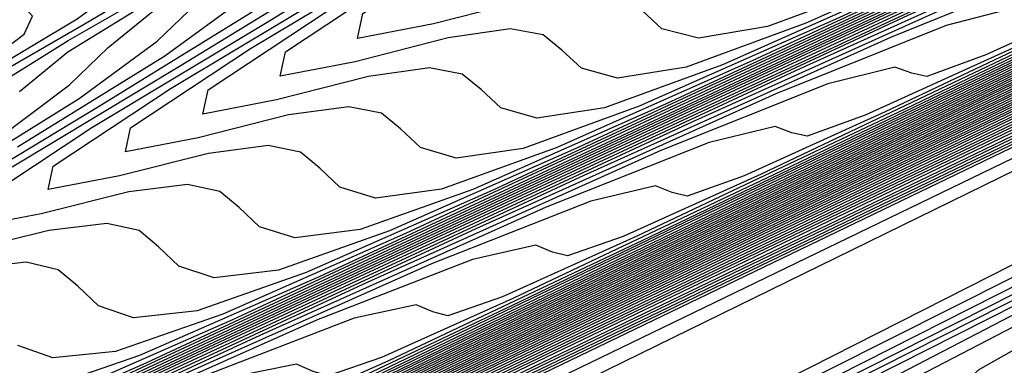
# Model space of a CAD drawing. Extents: x 3249832 to 3255657, y 13789405 to 13793316.
# Tile 99 of 256: x 3255305.51 to 3255313.05, y 13790151.37 to 13790154.02. Entities that reach past the tile are written whole.
import ezdxf

# ---------------------------------------------------------------- set-up
doc = ezdxf.new("R2010")
doc.units = 0
doc.header["$LTSCALE"] = 100
doc.header["$MEASUREMENT"] = 0
for name, color, linetype in [('GRATIO_CON', 10, 'CONTINUOUS'), ('GRATIO_ICON', 7, 'CONTINUOUS'), ('TARGETS_EAST', 7, 'CONTINUOUS')]:
    doc.layers.add(name, color=color, linetype=linetype)

# ---------------------------------------------------------------- blocks, each defined once
blk = doc.blocks.new('Gratio_032316_contours')
at = {"layer": 'GRATIO_CON', "color": 5, "linetype": 'Continuous', "flags": 128}
for points in [[(3255363.3626, 13790177.2744), (3255362.8508, 13790177.0238), (3255359.2644, 13790175.2916), (3255349.5288, 13790170.5964), (3255332.0737, 13790162.1815), (3255311.3462, 13790152.1899), (3255293.2974, 13790143.4894)], [(3255363.3534, 13790177.2943), (3255362.865, 13790177.0543), (3255359.4421, 13790175.4004), (3255350.1499, 13790170.9185), (3255333.493, 13790162.8881), (3255313.7321, 13790153.3624), (3255296.5669, 13790145.0881)], [(3255363.3442, 13790177.3141), (3255362.8793, 13790177.0848), (3255359.6198, 13790175.5091), (3255350.771, 13790171.2405), (3255334.8977, 13790163.5876), (3255316.0013, 13790154.4785), (3255299.4426, 13790146.4963)], [(3255363.3351, 13790177.334), (3255362.8936, 13790177.1153), (3255359.7975, 13790175.6178), (3255351.3922, 13790171.5625), (3255336.3024, 13790164.2871), (3255318.2705, 13790155.5945), (3255302.3184, 13790147.9045)], [(3255363.3168, 13790177.3737), (3255362.9221, 13790177.1764), (3255360.1529, 13790175.8353), (3255352.6344, 13790172.2066), (3255339.1118, 13790165.686), (3255322.809, 13790157.8266), (3255308.0699, 13790150.7209), (3255298.2, 13790145.9612)], [(3255363.3076, 13790177.3935), (3255362.9364, 13790177.2069), (3255360.3306, 13790175.944), (3255353.2555, 13790172.5287), (3255340.5164, 13790166.3855), (3255325.0782, 13790158.9427), (3255310.9456, 13790152.1291), (3255301.1769, 13790147.4178)], [(3255363.2985, 13790177.4128), (3255362.9507, 13790177.237), (3255360.5083, 13790176.0525), (3255353.8766, 13790172.8506), (3255341.9211, 13790167.085), (3255327.3475, 13790160.0587), (3255313.8214, 13790153.5373), (3255304.1539, 13790148.8744)], [(3255363.2899, 13790177.4293), (3255362.9654, 13790177.2653), (3255360.6862, 13790176.16), (3255354.4979, 13790173.1721), (3255343.3258, 13790167.7843), (3255329.6167, 13790161.1747), (3255316.6971, 13790154.9455), (3255307.1308, 13790150.331), (3255300.4292, 13790147.096)], [(3255363.2728, 13790177.4624), (3255362.9947, 13790177.3218), (3255361.0421, 13790176.3749), (3255355.7403, 13790173.8151), (3255346.1353, 13790169.1829), (3255334.1552, 13790163.4068), (3255322.4486, 13790157.7619), (3255313.0847, 13790153.2443), (3255305.8138, 13790149.7339), (3255299.8068, 13790146.8314)], [(3255363.2642, 13790177.4789), (3255363.0094, 13790177.3501), (3255361.22, 13790176.4823), (3255356.3615, 13790174.1365), (3255347.54, 13790169.8823), (3255336.4244, 13790164.5228), (3255325.3244, 13790159.17), (3255316.0789, 13790154.7093), (3255308.6447, 13790151.1198), (3255302.5075, 13790148.1544)], [(3255363.2556, 13790177.4954), (3255363.024, 13790177.3784), (3255361.3979, 13790176.5898), (3255356.9827, 13790174.458), (3255348.9447, 13790170.5816), (3255338.6936, 13790165.6388), (3255328.2001, 13790160.5782), (3255319.0572, 13790156.1665), (3255311.3477, 13790152.4439), (3255304.7769, 13790149.269)], [(3255363.247, 13790177.5119), (3255363.0387, 13790177.4067), (3255361.5758, 13790176.6972), (3255357.6039, 13790174.7795), (3255350.3494, 13790171.2809), (3255340.9629, 13790166.7549), (3255331.0759, 13790161.9864), (3255322.0355, 13790157.6238), (3255314.0508, 13790153.7681), (3255307.0464, 13790150.3836), (3255300.985, 13790147.4531)], [(3255363.2298, 13790177.545), (3255363.068, 13790177.4632), (3255361.9317, 13790176.9121), (3255358.8464, 13790175.4225), (3255353.1588, 13790172.6795), (3255345.5013, 13790168.9869), (3255336.8274, 13790164.8028), (3255327.9921, 13790160.5384), (3255319.457, 13790156.4164), (3255311.5852, 13790152.6127), (3255304.7086, 13790149.288)], [(3255363.2212, 13790177.5615), (3255363.0827, 13790177.4915), (3255362.1096, 13790177.0196), (3255359.4676, 13790175.744), (3255354.5636, 13790173.3789), (3255347.7706, 13790170.103), (3255339.7031, 13790166.211), (3255330.9703, 13790161.9956), (3255322.16, 13790157.7405), (3255313.8547, 13790153.7272), (3255306.5704, 13790150.2055), (3255300.5587, 13790147.2978)], [(3255363.2126, 13790177.578), (3255363.0973, 13790177.5198), (3255362.2875, 13790177.127), (3255360.0888, 13790176.0654), (3255355.9683, 13790174.0782), (3255350.0398, 13790171.219), (3255342.5789, 13790167.6192), (3255333.9486, 13790163.4529), (3255324.8631, 13790159.0647), (3255316.1241, 13790154.8418), (3255308.4322, 13790151.123), (3255302.0841, 13790148.0526)], [(3255363.204, 13790177.5946), (3255363.112, 13790177.548), (3255362.4654, 13790177.2345), (3255360.71, 13790176.3869), (3255357.373, 13790174.7775), (3255352.309, 13790172.335), (3255345.4546, 13790169.0274), (3255336.9269, 13790164.9102), (3255327.5662, 13790160.3888), (3255318.3935, 13790155.9564), (3255310.294, 13790152.0405), (3255303.6095, 13790148.8074)], [(3255363.1868, 13790177.6276), (3255363.1413, 13790177.6046), (3255362.8213, 13790177.4494), (3255361.9524, 13790177.0299), (3255360.1824, 13790176.1761), (3255356.8475, 13790174.5671), (3255351.2061, 13790171.8438), (3255342.8835, 13790167.8247), (3255332.9724, 13790163.0371), (3255322.9324, 13790158.1855), (3255314.0176, 13790153.8755), (3255306.6603, 13790150.3169), (3255301.0871, 13790147.6207)], [(3255363.1782, 13790177.6441), (3255363.1559, 13790177.6329), (3255362.9992, 13790177.5568), (3255362.5736, 13790177.3514), (3255361.5871, 13790176.8755), (3255359.1167, 13790175.6831), (3255354.0819, 13790173.252), (3255345.8618, 13790169.282), (3255335.6754, 13790164.3612), (3255325.2018, 13790159.3001), (3255315.8794, 13790154.793), (3255308.1857, 13790151.0717), (3255302.3577, 13790148.2522)], [(3255363.1697, 13790177.6606), (3255350.6237, 13790171.6008), (3255338.5563, 13790165.7713), (3255327.446, 13790160.4025), (3255317.7338, 13790155.7069), (3255309.7102, 13790151.826), (3255303.6283, 13790148.8837)], [(3255363.1622, 13790177.6756), (3255351.3249, 13790171.958), (3255339.8464, 13790166.4129), (3255329.0857, 13790161.2128), (3255319.4089, 13790156.5342), (3255311.2122, 13790152.5695), (3255304.8988, 13790149.5152)], [(3255363.1472, 13790177.7055), (3255352.7271, 13790172.6724), (3255342.4265, 13790167.6962), (3255332.3649, 13790162.8336), (3255322.7593, 13790158.1889), (3255314.2163, 13790154.0566), (3255307.4399, 13790150.7782), (3255302.9144, 13790148.5902)], [(3255363.1398, 13790177.7205), (3255353.4282, 13790173.0296), (3255343.7165, 13790168.3378), (3255334.0045, 13790163.6439), (3255324.4345, 13790159.0163), (3255315.7184, 13790154.8001), (3255308.7105, 13790151.4097), (3255304.0166, 13790149.1402)], [(3255363.1323, 13790177.7354), (3255354.1293, 13790173.3869), (3255345.0066, 13790168.9794), (3255335.6442, 13790164.4543), (3255326.1097, 13790159.8437), (3255317.2205, 13790155.5436), (3255309.9811, 13790152.0412), (3255305.1188, 13790149.6902)], [(3255363.1248, 13790177.7504), (3255354.8304, 13790173.7441), (3255346.2966, 13790169.6211), (3255337.2838, 13790165.2647), (3255327.7849, 13790160.671), (3255318.7225, 13790156.2871), (3255311.2516, 13790152.6727), (3255306.221, 13790150.2403), (3255303.2552, 13790148.8134)], [(3255363.1098, 13790177.7803), (3255356.2327, 13790174.4585), (3255348.8767, 13790170.9043), (3255340.5631, 13790166.8854), (3255331.1353, 13790162.3257), (3255321.7267, 13790157.7741), (3255313.7927, 13790153.9356), (3255308.4254, 13790151.3403), (3255305.2619, 13790149.8176)], [(3255363.1023, 13790177.7953), (3255356.9338, 13790174.8157), (3255350.1668, 13790171.546), (3255342.2027, 13790167.6958), (3255332.8105, 13790163.1531), (3255323.2287, 13790158.5176), (3255315.0633, 13790154.5671), (3255309.5276, 13790151.8904), (3255306.2652, 13790150.3197), (3255304.5271, 13790149.4986)], [(3255363.0949, 13790177.8103), (3255357.6349, 13790175.1729), (3255351.4568, 13790172.1876), (3255343.8423, 13790168.5062), (3255334.4857, 13790163.9805), (3255324.7308, 13790159.2611), (3255316.3339, 13790155.1986), (3255310.6298, 13790152.4404), (3255307.2685, 13790150.8219), (3255305.4785, 13790149.9753)], [(3255363.0874, 13790177.8253), (3255358.336, 13790175.5302), (3255352.7468, 13790172.8292), (3255345.4819, 13790169.3166), (3255336.1609, 13790164.8078), (3255326.2329, 13790160.0046), (3255317.6044, 13790155.8301), (3255311.732, 13790152.9904), (3255308.2718, 13790151.324), (3255306.43, 13790150.4521), (3255305.4986, 13790150.0381)], [(3255363.0724, 13790177.8552), (3255359.7383, 13790176.2446), (3255355.3269, 13790174.1125), (3255348.7612, 13790170.9373), (3255339.5113, 13790166.4625), (3255329.237, 13790161.4917), (3255320.1455, 13790157.0931), (3255313.9364, 13790154.0905), (3255310.2785, 13790152.3282), (3255308.3329, 13790151.4056), (3255307.3516, 13790150.9663), (3255306.9504, 13790150.8311), (3255306.8357, 13790150.8648), (3255306.709, 13790150.9242), (3255306.2521, 13790150.8346), (3255305.1418, 13790150.4136)], [(3255363.0649, 13790177.8702), (3255360.4394, 13790176.6018), (3255356.617, 13790174.7541), (3255350.4008, 13790171.7477), (3255341.1865, 13790167.2899), (3255330.7391, 13790162.2352), (3255321.4161, 13790157.7246), (3255315.0386, 13790154.6406), (3255311.2818, 13790152.8303), (3255309.2843, 13790151.8823), (3255308.2782, 13790151.4305), (3255307.8684, 13790151.2902), (3255307.7534, 13790151.3222), (3255307.6263, 13790151.3795), (3255307.1599, 13790151.2834), (3255306.0215, 13790150.8474), (3255304.0328, 13790149.9659)], [(3255363.0574, 13790177.8851), (3255361.1405, 13790176.959), (3255357.907, 13790175.3957), (3255352.0405, 13790172.558), (3255342.8617, 13790168.1173), (3255332.2411, 13790162.9787), (3255322.6867, 13790158.3561), (3255316.1408, 13790155.1906), (3255312.2851, 13790153.3324), (3255310.2358, 13790152.359), (3255309.2047, 13790151.8946), (3255308.7864, 13790151.7492), (3255308.6711, 13790151.7796), (3255308.5437, 13790151.8348), (3255308.0677, 13790151.7321), (3255306.9011, 13790151.2812), (3255304.8608, 13790150.3744)], [(3255363.05, 13790177.9001), (3255361.8416, 13790177.3162), (3255359.1971, 13790176.0374), (3255353.6801, 13790173.3684), (3255344.5369, 13790168.9446), (3255333.7432, 13790163.7222), (3255323.9572, 13790158.9876), (3255317.243, 13790155.7406), (3255313.2884, 13790153.8345), (3255311.1872, 13790152.8358), (3255310.1312, 13790152.3587), (3255309.7044, 13790152.2082), (3255309.5888, 13790152.237), (3255309.461, 13790152.2901), (3255308.9754, 13790152.1808), (3255307.7808, 13790151.715), (3255305.6888, 13790150.7829), (3255303.1621, 13790149.6128)], [(3255363.0357, 13790177.9293), (3255349.1365, 13790171.2039), (3255336.4664, 13790165.0734), (3255326.2544, 13790160.1326), (3255319.3751, 13790156.8057), (3255315.2861, 13790154.8344), (3255313.0901, 13790153.7893), (3255311.9842, 13790153.2869), (3255311.5403, 13790153.1263), (3255311.4242, 13790153.1519), (3255311.2957, 13790153.2007), (3255310.791, 13790153.0783), (3255309.5402, 13790152.5826), (3255307.3448, 13790151.5999), (3255304.6912, 13790150.3694)], [(3255363.0293, 13790177.9433), (3255349.5014, 13790171.3974), (3255337.1523, 13790165.4221), (3255327.1608, 13790160.5879), (3255320.3695, 13790157.3036), (3255316.2759, 13790155.33), (3255314.0416, 13790154.266), (3255312.9108, 13790153.751), (3255312.4583, 13790153.5853), (3255312.3419, 13790153.6093), (3255312.2131, 13790153.656), (3255311.6988, 13790153.527), (3255310.4199, 13790153.0164), (3255308.1727, 13790152.0084), (3255305.4558, 13790150.7477)], [(3255363.0228, 13790177.9572), (3255349.8663, 13790171.5909), (3255337.8383, 13790165.7708), (3255328.0673, 13790161.0433), (3255321.3638, 13790157.8014), (3255317.2657, 13790155.8255), (3255314.9931, 13790154.7428), (3255313.8373, 13790154.2151), (3255313.3763, 13790154.0443), (3255313.2596, 13790154.0668), (3255313.1304, 13790154.1113), (3255312.6066, 13790153.9757), (3255311.2996, 13790153.4502), (3255309.0007, 13790152.4169), (3255306.2204, 13790151.126), (3255303.6487, 13790149.9195)], [(3255363.0164, 13790177.9712), (3255362.7761, 13790177.8544), (3255361.0953, 13790177.0408), (3255356.5335, 13790174.8332), (3255348.3101, 13790170.854), (3255338.2839, 13790166.0028), (3255328.9737, 13790161.4984), (3255322.3581, 13790158.2992), (3255318.2556, 13790156.3211), (3255315.9445, 13790155.2195), (3255314.7638, 13790154.6793), (3255314.2943, 13790154.5033), (3255314.1773, 13790154.5242), (3255314.0478, 13790154.5666), (3255313.5144, 13790154.4244), (3255312.1793, 13790153.884), (3255309.8287, 13790152.8254), (3255306.9849, 13790151.5042), (3255304.3543, 13790150.27)], [(3255363.0035, 13790177.999), (3255362.7772, 13790177.8888), (3255361.1947, 13790177.1225), (3255356.9001, 13790175.044), (3255349.1521, 13790171.2948), (3255339.6697, 13790166.7067), (3255330.7865, 13790162.409), (3255324.3467, 13790159.2949), (3255320.2352, 13790157.3123), (3255317.8474, 13790156.173), (3255316.6168, 13790155.6075), (3255316.1303, 13790155.4214), (3255316.0128, 13790155.439), (3255315.8825, 13790155.4772), (3255315.33, 13790155.3219), (3255313.9387, 13790154.7516), (3255311.4847, 13790153.6424), (3255308.5141, 13790152.2608), (3255305.7656, 13790150.9711), (3255303.816, 13790150.0634)], [(3255305.207, 13790153.6581), (3255305.54, 13790153.9086), (3255305.6043, 13790154.0464), (3255305.5256, 13790154.1319), (3255305.4725, 13790154.2445), (3255305.7864, 13790154.5406), (3255306.8513, 13790155.1959), (3255308.8631, 13790156.296), (3255311.263, 13790157.5664), (3255313.3038, 13790158.6426), (3255314.4229, 13790159.2535), (3255314.7969, 13790159.5024), (3255314.7869, 13790159.5859), (3255314.7451, 13790159.6883), (3255314.9883, 13790159.9434), (3255315.8245, 13790160.4728), (3255317.5596, 13790161.4061), (3255320.4921, 13790162.906), (3255324.9187, 13790165.1436), (3255330.9282, 13790168.1814)], [(3255362.9971, 13790178.013), (3255362.7777, 13790177.906), (3255361.2444, 13790177.1634), (3255357.0834, 13790175.1495), (3255349.5732, 13790171.5153), (3255340.3626, 13790167.0587), (3255331.693, 13790162.8643), (3255325.341, 13790159.7927), (3255321.2251, 13790157.8079), (3255318.7989, 13790156.6497), (3255317.5434, 13790156.0716), (3255317.0482, 13790155.8804), (3255316.9305, 13790155.8965), (3255316.7999, 13790155.9325), (3255316.2378, 13790155.7706), (3255314.8184, 13790155.1854), (3255312.3127, 13790154.0509), (3255309.2787, 13790152.6391), (3255306.4712, 13790151.3216), (3255304.4798, 13790150.3944)], [(3255305.2694, 13790153.6233), (3255305.9467, 13790154.0259), (3255306.289, 13790154.2803), (3255306.3575, 13790154.419), (3255306.2805, 13790154.5037), (3255306.2304, 13790154.6159), (3255306.5552, 13790154.9159), (3255307.6471, 13790155.5838), (3255309.7057, 13790156.7074), (3255312.1603, 13790158.0057), (3255314.2477, 13790159.1056), (3255315.3934, 13790159.7297), (3255315.778, 13790159.9828), (3255315.7708, 13790160.066), (3255315.732, 13790160.1672), (3255315.9848, 13790160.4243), (3255316.8431, 13790160.9625), (3255318.6193, 13790161.9152), (3255321.6189, 13790163.4485), (3255326.1459, 13790165.7367), (3255332.2792, 13790168.837)], [(3255362.9906, 13790178.0269), (3255362.7782, 13790177.9232), (3255361.2941, 13790177.2043), (3255357.2667, 13790175.2549), (3255349.9942, 13790171.7357), (3255341.0555, 13790167.4106), (3255332.5994, 13790163.3196), (3255326.3353, 13790160.2905), (3255322.2149, 13790158.3035), (3255319.7503, 13790157.1265), (3255318.4699, 13790156.5357), (3255317.9662, 13790156.3394), (3255317.8482, 13790156.3539), (3255317.7172, 13790156.3878), (3255317.1455, 13790156.2193), (3255315.698, 13790155.6192), (3255313.1406, 13790154.4594), (3255310.0433, 13790153.0174), (3255307.1769, 13790151.6721), (3255305.1437, 13790150.7253)], [(3255305.17, 13790153.5085), (3255305.9933, 13790153.9833), (3255306.6863, 13790154.3937), (3255307.0379, 13790154.652), (3255307.1106, 13790154.7916), (3255307.0354, 13790154.8755), (3255306.9882, 13790154.9873), (3255307.324, 13790155.2912), (3255308.443, 13790155.9716), (3255310.5484, 13790157.1187), (3255313.0577, 13790158.445), (3255315.1916, 13790159.5687), (3255316.3638, 13790160.2058), (3255316.759, 13790160.4633), (3255316.7547, 13790160.546), (3255316.7189, 13790160.6461), (3255316.9812, 13790160.9052), (3255317.8617, 13790161.4523), (3255319.679, 13790162.4244), (3255322.7458, 13790163.991), (3255327.3732, 13790166.3298), (3255333.6301, 13790169.4926)], [(3255362.9842, 13790178.0409), (3255362.7788, 13790177.9404), (3255361.3439, 13790177.2452), (3255357.45, 13790175.3604), (3255350.4152, 13790171.9561), (3255341.7484, 13790167.7626), (3255333.5058, 13790163.7749), (3255327.3296, 13790160.7884), (3255323.2047, 13790158.799), (3255320.7018, 13790157.6032), (3255319.3964, 13790156.9998), (3255318.8842, 13790156.7984), (3255318.7659, 13790156.8113), (3255318.6346, 13790156.8431), (3255318.0533, 13790156.668), (3255316.5777, 13790156.053), (3255313.9686, 13790154.8679), (3255310.8078, 13790153.3957), (3255307.8825, 13790152.0227), (3255305.8076, 13790151.0562), (3255304.5095, 13790150.4882)], [(3255305.1856, 13790153.43), (3255305.8756, 13790153.8592), (3255306.7172, 13790154.3433), (3255307.426, 13790154.7614), (3255307.7868, 13790155.0238), (3255307.8637, 13790155.1641), (3255307.7904, 13790155.2473), (3255307.746, 13790155.3587), (3255308.0929, 13790155.6665), (3255309.2388, 13790156.3595), (3255311.3911, 13790157.5301), (3255313.9551, 13790158.8843), (3255316.1356, 13790160.0318), (3255317.3343, 13790160.682), (3255317.74, 13790160.9438), (3255317.7385, 13790161.0261), (3255317.7057, 13790161.1251), (3255317.9776, 13790161.3862), (3255318.8804, 13790161.942), (3255320.7388, 13790162.9335), (3255323.8726, 13790164.5335), (3255328.6004, 13790166.9229)], [(3255362.9713, 13790178.0688), (3255362.7799, 13790177.9748), (3255361.4433, 13790177.327), (3255357.8165, 13790175.5712), (3255351.2573, 13790172.397), (3255343.1342, 13790168.4665), (3255335.3187, 13790164.6855), (3255329.3183, 13790161.784), (3255325.1844, 13790159.7902), (3255322.6047, 13790158.5567), (3255321.2494, 13790157.9281), (3255320.7202, 13790157.7165), (3255320.6013, 13790157.7262), (3255320.4693, 13790157.7537), (3255319.8689, 13790157.5655), (3255318.3371, 13790156.9206), (3255315.6246, 13790155.6848), (3255312.337, 13790154.1523), (3255309.2938, 13790152.7237), (3255307.1354, 13790151.718), (3255305.7861, 13790151.1255), (3255304.9914, 13790150.8543)], [(3255305.3057, 13790153.0858), (3255305.8872, 13790153.5192), (3255306.1843, 13790153.8075), (3255306.565, 13790154.1158), (3255307.2867, 13790154.5605), (3255308.1651, 13790155.0632), (3255308.9053, 13790155.497), (3255309.2847, 13790155.7672), (3255309.37, 13790155.9092), (3255309.3002, 13790155.9909), (3255309.2617, 13790156.1015), (3255309.6306, 13790156.417), (3255310.8304, 13790157.1353), (3255313.0764, 13790158.3528)], [(3255362.9649, 13790178.0827), (3255362.7804, 13790177.992), (3255361.493, 13790177.3678), (3255357.9998, 13790175.6767), (3255351.6783, 13790172.6174), (3255343.8271, 13790168.8185), (3255336.2251, 13790165.1408), (3255330.3126, 13790162.2819), (3255326.1742, 13790160.2858), (3255323.5561, 13790159.0334), (3255322.1759, 13790158.3922), (3255321.6382, 13790158.1755), (3255321.519, 13790158.1836), (3255321.3866, 13790158.209), (3255320.7767, 13790158.0142), (3255319.2168, 13790157.3544), (3255316.4526, 13790156.0933), (3255313.1016, 13790154.5306), (3255309.9994, 13790153.0743), (3255307.7993, 13790152.049), (3255306.4244, 13790151.4442), (3255305.616, 13790151.1656), (3255305.1412, 13790151.12)], [(3255304.8547, 13790152.7283), (3255305.962, 13790153.4145), (3255306.5576, 13790153.8545), (3255306.8637, 13790154.1463), (3255307.2547, 13790154.4588), (3255307.9923, 13790154.9111), (3255308.889, 13790155.4232), (3255309.6449, 13790155.8647), (3255310.0336, 13790156.1389), (3255310.1232, 13790156.2818), (3255310.0552, 13790156.3626), (3255310.0195, 13790156.4728), (3255310.3994, 13790156.7923), (3255311.6262, 13790157.5231), (3255313.9191, 13790158.7642)], [(3255362.9585, 13790178.0966), (3255362.7809, 13790178.0092), (3255361.5427, 13790177.4087), (3255358.1831, 13790175.7821), (3255352.0993, 13790172.8378), (3255344.52, 13790169.1705), (3255337.1315, 13790165.5961), (3255331.3069, 13790162.7797), (3255327.1641, 13790160.7814), (3255324.5076, 13790159.5102), (3255323.1025, 13790158.8563), (3255322.5562, 13790158.6345), (3255322.4367, 13790158.641), (3255322.304, 13790158.6643), (3255321.6845, 13790158.4629), (3255320.0965, 13790157.7881), (3255317.2806, 13790156.5018), (3255313.8662, 13790154.9088), (3255310.7051, 13790153.4248), (3255308.4631, 13790152.3799), (3255307.0628, 13790151.7628), (3255306.2405, 13790151.4768), (3255305.7596, 13790151.4265), (3255305.491, 13790151.5219)], [(3255305.4882, 13790153.0448), (3255306.6184, 13790153.7432), (3255307.2281, 13790154.1898), (3255307.5432, 13790154.485), (3255307.9444, 13790154.8017), (3255308.6979, 13790155.2618), (3255309.6129, 13790155.7831), (3255310.3845, 13790156.2325), (3255310.7826, 13790156.5107), (3255310.8763, 13790156.6544), (3255310.8101, 13790156.7344), (3255310.7774, 13790156.8442), (3255311.1682, 13790157.1676), (3255312.422, 13790157.911), (3255314.7617, 13790159.1756)], [(3255328.1539, 13790161.277), (3255325.4591, 13790159.9869), (3255324.029, 13790159.3204), (3255323.4741, 13790159.0936), (3255323.3544, 13790159.0984), (3255323.2213, 13790159.1196), (3255322.5923, 13790158.9116), (3255320.9762, 13790158.2219), (3255318.1085, 13790156.9103), (3255314.6307, 13790155.2871), (3255311.4107, 13790153.7753), (3255309.127, 13790152.7108), (3255307.7011, 13790152.0814), (3255306.865, 13790151.7881), (3255306.378, 13790151.7331), (3255306.1081, 13790151.8255), (3255305.9503, 13790151.9758), (3255305.8003, 13790152.1032), (3255305.5559, 13790152.1603), (3255305.1157, 13790152.1086)], [(3255304.8388, 13790152.5883), (3255306.1217, 13790153.3613), (3255307.2748, 13790154.0719), (3255307.8985, 13790154.5252), (3255308.2227, 13790154.8238), (3255308.6341, 13790155.1446), (3255309.4034, 13790155.6125), (3255310.3369, 13790156.1431), (3255311.1242, 13790156.6003), (3255311.5315, 13790156.8824), (3255311.6295, 13790157.0269), (3255311.5651, 13790157.1062), (3255311.5352, 13790157.2156), (3255311.9371, 13790157.5429), (3255313.2179, 13790158.2989)], [(3255330.1336, 13790162.2681), (3255327.362, 13790160.9404), (3255325.882, 13790160.2486), (3255325.3101, 13790160.0116), (3255325.1899, 13790160.0133), (3255325.056, 13790160.0302), (3255324.4078, 13790159.8091), (3255322.7356, 13790159.0895), (3255319.7645, 13790157.7273), (3255316.1599, 13790156.0437), (3255312.822, 13790154.4764), (3255310.4548, 13790153.3726), (3255308.9777, 13790152.7187), (3255308.1141, 13790152.4105), (3255307.6148, 13790152.3462), (3255307.3424, 13790152.4326), (3255307.1868, 13790152.5791), (3255307.039, 13790152.7033), (3255306.7922, 13790152.7566), (3255306.3404, 13790152.6989), (3255305.6694, 13790152.5326), (3255305.131, 13790152.43)], [(3255305.169, 13790152.6061), (3255306.0571, 13790153.1933), (3255307.3887, 13790153.9943), (3255308.5875, 13790154.7293), (3255309.2394, 13790155.1958), (3255309.5816, 13790155.5013), (3255310.0134, 13790155.8305), (3255310.8146, 13790156.3138), (3255311.7847, 13790156.863), (3255312.6035, 13790157.3358), (3255313.0294, 13790157.6258), (3255313.1358, 13790157.772)], [(3255313.5276, 13790154.8269), (3255311.1187, 13790153.7036), (3255309.6161, 13790153.0374), (3255308.7386, 13790152.7218), (3255308.2332, 13790152.6527), (3255307.9595, 13790152.7362), (3255307.8051, 13790152.8808), (3255307.6583, 13790153.0034), (3255307.4103, 13790153.0548), (3255306.9528, 13790152.9941), (3255306.271, 13790152.8237), (3255305.7234, 13790152.7189), (3255305.7622, 13790152.8981), (3255306.6663, 13790153.4958), (3255308.0223, 13790154.3108), (3255309.2438, 13790155.058), (3255309.9099, 13790155.5311), (3255310.261, 13790155.84), (3255310.7031, 13790156.1734), (3255311.5202, 13790156.6644), (3255312.5087, 13790157.223), (3255313.3431, 13790157.7036)], [(3255314.2332, 13790155.1774), (3255311.7826, 13790154.0345), (3255310.2544, 13790153.356), (3255309.3631, 13790153.033), (3255308.8516, 13790152.9593), (3255308.5766, 13790153.0398), (3255308.4233, 13790153.1824), (3255308.2777, 13790153.3035), (3255308.0284, 13790153.3529), (3255307.5652, 13790153.2892), (3255306.8726, 13790153.1149), (3255306.3159, 13790153.0079), (3255306.3554, 13790153.1902), (3255307.2754, 13790153.7984), (3255308.6558, 13790154.6274), (3255309.9002, 13790155.3867), (3255310.5804, 13790155.8664), (3255310.9405, 13790156.1788), (3255311.3928, 13790156.5164), (3255312.2258, 13790157.0151), (3255313.2326, 13790157.583)], [(3255314.9389, 13790155.528), (3255312.4464, 13790154.3654), (3255310.8927, 13790153.6747), (3255309.9877, 13790153.3443), (3255309.47, 13790153.2658), (3255309.1938, 13790153.3434), (3255309.0416, 13790153.4841), (3255308.897, 13790153.6035), (3255308.6466, 13790153.651), (3255308.1775, 13790153.5844), (3255307.4742, 13790153.406), (3255306.9083, 13790153.2968), (3255306.9486, 13790153.4822), (3255307.8846, 13790154.1009), (3255309.2893, 13790154.9439), (3255310.5565, 13790155.7154), (3255311.2508, 13790156.2017), (3255311.62, 13790156.5175), (3255312.0825, 13790156.8593), (3255312.9313, 13790157.3657), (3255313.9565, 13790157.9429)], [(3255313.7742, 13790155.0273), (3255312.1694, 13790154.312), (3255311.2367, 13790153.9668), (3255310.7068, 13790153.8789), (3255310.428, 13790153.9506), (3255310.2781, 13790154.0874), (3255310.1357, 13790154.2037), (3255309.8828, 13790154.2473), (3255309.4023, 13790154.1747), (3255308.6774, 13790153.9884), (3255308.0931, 13790153.8747), (3255308.1349, 13790154.0663), (3255309.1029, 13790154.7059), (3255310.5564, 13790155.5769), (3255311.8692, 13790156.3728), (3255312.5917, 13790156.8724), (3255312.9789, 13790157.195), (3255313.4619, 13790157.5452)]]:
    blk.add_lwpolyline(points, dxfattribs=at)
at = {"layer": 'GRATIO_CON', "color": 1, "linetype": 'Continuous', "flags": 128}
for points in [[(3255363.3809, 13790177.2347), (3255362.8417, 13790176.9722), (3255359.0647, 13790175.1492), (3255348.812, 13790170.2056), (3255330.451, 13790161.3481), (3255308.7688, 13790150.8518), (3255290.1579, 13790141.759), (3255279.4333, 13790136.3706), (3255275.1019, 13790134.0226), (3255274.0936, 13790133.3098), (3255273.835, 13790133.05), (3255273.7395, 13790132.9539), (3255273.7177, 13790132.9553), (3255273.6967, 13790132.9953), (3255273.6714, 13790133.0437), (3255273.6534, 13790133.0777), (3255273.6351, 13790133.0727), (3255273.5327, 13790132.9977), (3255273.2428, 13790132.8201), (3255272.6983, 13790132.5174), (3255271.9753, 13790132.1075), (3255271.1855, 13790131.6184)], [(3255363.39, 13790177.2149), (3255362.9771, 13790177.0138), (3255360.0847, 13790175.6178), (3255352.2331, 13790171.832), (3255338.1695, 13790165.0464), (3255321.5473, 13790156.9914), (3255307.2465, 13790149.9823), (3255298.9474, 13790145.7734)], [(3255363.3992, 13790177.1951), (3255363.1126, 13790177.0555), (3255361.1046, 13790176.0864), (3255355.6542, 13790173.4583), (3255345.8914, 13790168.7478), (3255334.3524, 13790163.1561), (3255324.425, 13790158.2905), (3255318.6638, 13790155.3687), (3255316.2922, 13790154.0503), (3255315.7007, 13790153.6055), (3255315.3284, 13790153.314), (3255313.8097, 13790152.4936), (3255309.8273, 13790150.4717), (3255302.7047, 13790146.8918)], [(3255363.4084, 13790177.1752), (3255363.248, 13790177.0971), (3255362.1246, 13790176.5549), (3255359.0752, 13790175.0846), (3255353.6132, 13790172.4492), (3255347.1575, 13790169.3208), (3255341.6034, 13790166.5986), (3255338.3802, 13790164.964), (3255337.0533, 13790164.2264), (3255336.7224, 13790163.9775), (3255336.3153, 13790163.7151), (3255334.0738, 13790162.5607), (3255328.0678, 13790159.542), (3255317.3231, 13790154.1595), (3255304.6868, 13790147.8052)], [(3255363.4285, 13790177.1337), (3255362.9949, 13790176.9158), (3255359.9572, 13790175.3969), (3255351.7115, 13790171.2763), (3255336.9569, 13790163.8992), (3255319.6051, 13790155.1958), (3255304.871, 13790147.7424)], [(3255363.4401, 13790177.1113), (3255363.0308, 13790176.9038), (3255360.16, 13790175.4668), (3255352.3665, 13790171.571), (3255338.4206, 13790164.5976), (3255322.0196, 13790156.3708), (3255308.0928, 13790149.3258), (3255300.336, 13790145.2939)], [(3255363.4518, 13790177.0889), (3255363.0667, 13790176.8918), (3255360.3629, 13790175.5367), (3255353.0215, 13790171.8657), (3255339.8842, 13790165.2959), (3255324.4341, 13790157.5459), (3255311.3147, 13790150.9093), (3255304.0075, 13790147.1111)], [(3255363.4634, 13790177.0665), (3255363.1026, 13790176.8798), (3255360.5657, 13790175.6066), (3255353.6765, 13790172.1604), (3255341.3479, 13790165.9943), (3255326.8486, 13790158.7209), (3255314.5366, 13790152.4927), (3255307.679, 13790148.9283), (3255305.1815, 13790147.5119)], [(3255363.4867, 13790177.0218), (3255363.1745, 13790176.8559), (3255360.9714, 13790175.7464), (3255354.9865, 13790172.7497), (3255344.2752, 13790167.391), (3255331.6776, 13790161.071), (3255320.9803, 13790155.6595), (3255315.0221, 13790152.5626), (3255312.8522, 13790151.332), (3255312.572, 13790151.0561), (3255312.5182, 13790150.93), (3255311.9674, 13790150.5768), (3255310.431, 13790149.7263), (3255307.6665, 13790148.2386), (3255304.4156, 13790146.4956)]]:
    blk.add_lwpolyline(points, dxfattribs=at)
at = {"layer": 'GRATIO_ICON', "color": 7, "linetype": 'Continuous', "flags": 128}
for points in [[(3255363.3259, 13790177.3538), (3255362.9079, 13790177.1458), (3255359.9752, 13790175.7265), (3255352.0133, 13790171.8846), (3255337.7071, 13790164.9865), (3255320.5398, 13790156.7106), (3255305.1941, 13790149.3127)], [(3255363.2814, 13790177.4459), (3255362.9801, 13790177.2936), (3255360.8642, 13790176.2674), (3255355.1191, 13790173.4936), (3255344.7306, 13790168.4836), (3255331.8859, 13790162.2908), (3255319.5729, 13790156.3537), (3255310.1077, 13790151.7876), (3255303.1215, 13790148.4149)], [(3255363.2384, 13790177.5285), (3255363.0533, 13790177.4349), (3255361.7538, 13790176.8047), (3255358.2251, 13790175.101), (3255351.7541, 13790171.9802), (3255343.2321, 13790167.8709), (3255333.9516, 13790163.3946), (3255325.0138, 13790159.0811), (3255316.7539, 13790155.0922), (3255309.3158, 13790151.4981), (3255302.8468, 13790148.3706)], [(3255363.1954, 13790177.6111), (3255363.1266, 13790177.5763), (3255362.6434, 13790177.3419), (3255361.3312, 13790176.7084), (3255358.7777, 13790175.4768), (3255354.5783, 13790173.451), (3255348.3304, 13790170.4356), (3255339.9052, 13790166.3674), (3255330.2693, 13790161.713), (3255320.6629, 13790157.0709), (3255312.1558, 13790152.958), (3255305.1349, 13790149.5622)], [(3255363.1547, 13790177.6905), (3255352.026, 13790172.3152), (3255341.1364, 13790167.0545), (3255330.7253, 13790162.0232), (3255321.0841, 13790157.3616), (3255312.7143, 13790153.3131), (3255306.1694, 13790150.1467), (3255301.8122, 13790148.0401)], [(3255363.1173, 13790177.7654), (3255355.5316, 13790174.1013), (3255347.5867, 13790170.2627), (3255338.9234, 13790166.0751), (3255329.4601, 13790161.4984), (3255320.2246, 13790157.0306), (3255312.5222, 13790153.3042), (3255307.3232, 13790150.7903), (3255304.2585, 13790149.3155)], [(3255363.0799, 13790177.8402), (3255359.0372, 13790175.8874), (3255354.0369, 13790173.4708), (3255347.1216, 13790170.1269), (3255337.8361, 13790165.6352), (3255327.7349, 13790160.7481), (3255318.875, 13790156.4616), (3255312.8342, 13790153.5405), (3255309.2752, 13790151.8261), (3255307.3814, 13790150.9288), (3255306.4251, 13790150.5022), (3255306.0324, 13790150.3721), (3255305.9179, 13790150.4073), (3255305.7916, 13790150.4689), (3255305.3443, 13790150.3859)], [(3255363.0425, 13790177.9151), (3255348.7719, 13790171.0102), (3255335.7806, 13790164.7245), (3255325.348, 13790159.6771), (3255318.3808, 13790156.3079), (3255314.2962, 13790154.3388), (3255312.1387, 13790153.3125), (3255311.0577, 13790152.8228), (3255310.6223, 13790152.6672), (3255310.5065, 13790152.6945), (3255310.3784, 13790152.7454), (3255309.8832, 13790152.6295), (3255308.6605, 13790152.1488), (3255306.5168, 13790151.1914), (3255303.9266, 13790149.9911)], [(3255363.01, 13790177.9851), (3255362.7766, 13790177.8716), (3255361.145, 13790177.0817), (3255356.7168, 13790174.9386), (3255348.7311, 13790171.0744), (3255338.9768, 13790166.3547), (3255329.8801, 13790161.9537), (3255323.3524, 13790158.7971), (3255319.2454, 13790156.8167), (3255316.896, 13790155.6962), (3255315.6903, 13790155.1434), (3255315.2123, 13790154.9624), (3255315.0951, 13790154.9816), (3255314.9652, 13790155.0219), (3255314.4222, 13790154.8731), (3255313.059, 13790154.3178), (3255310.6567, 13790153.2339), (3255307.7495, 13790151.8825), (3255305.06, 13790150.6206)], [(3255362.9778, 13790178.0548), (3255362.7793, 13790177.9576), (3255361.3936, 13790177.2861), (3255357.6332, 13790175.4658), (3255350.8362, 13790172.1766), (3255342.4413, 13790168.1146), (3255334.4123, 13790164.2302), (3255328.3239, 13790161.2862), (3255324.1946, 13790159.2946), (3255321.6532, 13790158.08), (3255320.3229, 13790157.4639), (3255319.8022, 13790157.2575), (3255319.6836, 13790157.2687), (3255319.5519, 13790157.2984), (3255318.9611, 13790157.1168), (3255317.4574, 13790156.4868), (3255314.7966, 13790155.2764), (3255311.5724, 13790153.774), (3255308.5882, 13790152.3732), (3255306.4715, 13790151.3871), (3255305.1478, 13790150.8069)], [(3255305.5048, 13790153.4688), (3255305.8753, 13790153.7729), (3255306.5811, 13790154.2098), (3255307.4412, 13790154.7032), (3255308.1656, 13790155.1292), (3255308.5358, 13790155.3955), (3255308.6169, 13790155.5367), (3255308.5453, 13790155.6191), (3255308.5039, 13790155.7301), (3255308.8617, 13790156.0418), (3255310.0346, 13790156.7474), (3255312.2337, 13790157.9415), (3255314.8524, 13790159.3237), (3255317.0795, 13790160.4949), (3255318.3047, 13790161.1581), (3255318.721, 13790161.4242), (3255318.7224, 13790161.5062), (3255318.6926, 13790161.604), (3255318.9741, 13790161.8671), (3255319.899, 13790162.4318), (3255321.7985, 13790163.4427), (3255324.9995, 13790165.076), (3255329.8277, 13790167.516)], [(3255329.1438, 13790161.7726), (3255326.4105, 13790160.4637), (3255324.9555, 13790159.7845), (3255324.3921, 13790159.5526), (3255324.2722, 13790159.5559), (3255324.1387, 13790159.5749), (3255323.5001, 13790159.3604), (3255321.8559, 13790158.6557), (3255318.9365, 13790157.3188), (3255315.3953, 13790155.6654), (3255312.1163, 13790154.1258), (3255309.7909, 13790153.0417), (3255308.3394, 13790152.4001), (3255307.4895, 13790152.0993), (3255306.9964, 13790152.0396), (3255306.7252, 13790152.129), (3255306.5685, 13790152.2775), (3255306.4196, 13790152.4032), (3255306.174, 13790152.4585), (3255305.7281, 13790152.4037), (3255305.0678, 13790152.2414)], [(3255305.448, 13790152.8908), (3255306.7552, 13790153.6778), (3255307.9311, 13790154.4006), (3255308.569, 13790154.8605), (3255308.9021, 13790155.1625), (3255309.3238, 13790155.4876), (3255310.109, 13790155.9631), (3255311.0608, 13790156.5031), (3255311.8638, 13790156.968), (3255312.2804, 13790157.2541), (3255312.3826, 13790157.3995), (3255312.32, 13790157.478), (3255312.293, 13790157.587), (3255312.7059, 13790157.9182), (3255314.0137, 13790158.6867)], [(3255313.1103, 13790154.6963), (3255311.531, 13790153.9933), (3255310.6122, 13790153.6555), (3255310.0884, 13790153.5724), (3255309.8109, 13790153.647), (3255309.6598, 13790153.7858), (3255309.5164, 13790153.9036), (3255309.2647, 13790153.9492), (3255308.7899, 13790153.8796), (3255308.0758, 13790153.6972), (3255307.5007, 13790153.5858), (3255307.5417, 13790153.7743), (3255308.4938, 13790154.4034), (3255309.9228, 13790155.2604), (3255311.2129, 13790156.0441), (3255311.9213, 13790156.5371), (3255312.2994, 13790156.8563), (3255312.7722, 13790157.2022), (3255313.6369, 13790157.7164)], [(3255363.4175, 13790177.1554), (3255361.608, 13790176.2825), (3255359.9967, 13790175.5022), (3255358.7818, 13790174.9069), (3255358.0966, 13790174.5593), (3255357.8145, 13790174.4025), (3255357.7441, 13790174.3496), (3255357.3022, 13790174.1162), (3255354.3378, 13790172.6278), (3255346.3084, 13790168.6122), (3255331.9415, 13790161.4271), (3255315.0456, 13790152.9491), (3255300.6997, 13790145.6846)], [(3255363.475, 13790177.0441), (3255363.1385, 13790176.8679), (3255360.7685, 13790175.6765), (3255354.3315, 13790172.455), (3255342.8115, 13790166.6926), (3255329.2631, 13790159.896), (3255317.7584, 13790154.0761), (3255311.3506, 13790150.7454), (3255309.0169, 13790149.422), (3255308.7156, 13790149.1252), (3255308.6721, 13790148.9973), (3255308.1802, 13790148.6709), (3255306.8008, 13790147.9012), (3255304.3161, 13790146.5609)]]:
    blk.add_lwpolyline(points, dxfattribs=at)

msp = doc.modelspace()

# ---------------------------------------------------------------- block references
at = {"layer": 'TARGETS_EAST'}
msp.add_blockref('Gratio_032316_contours', (0, 0), dxfattribs=at)

doc.saveas('drawing.dxf')
